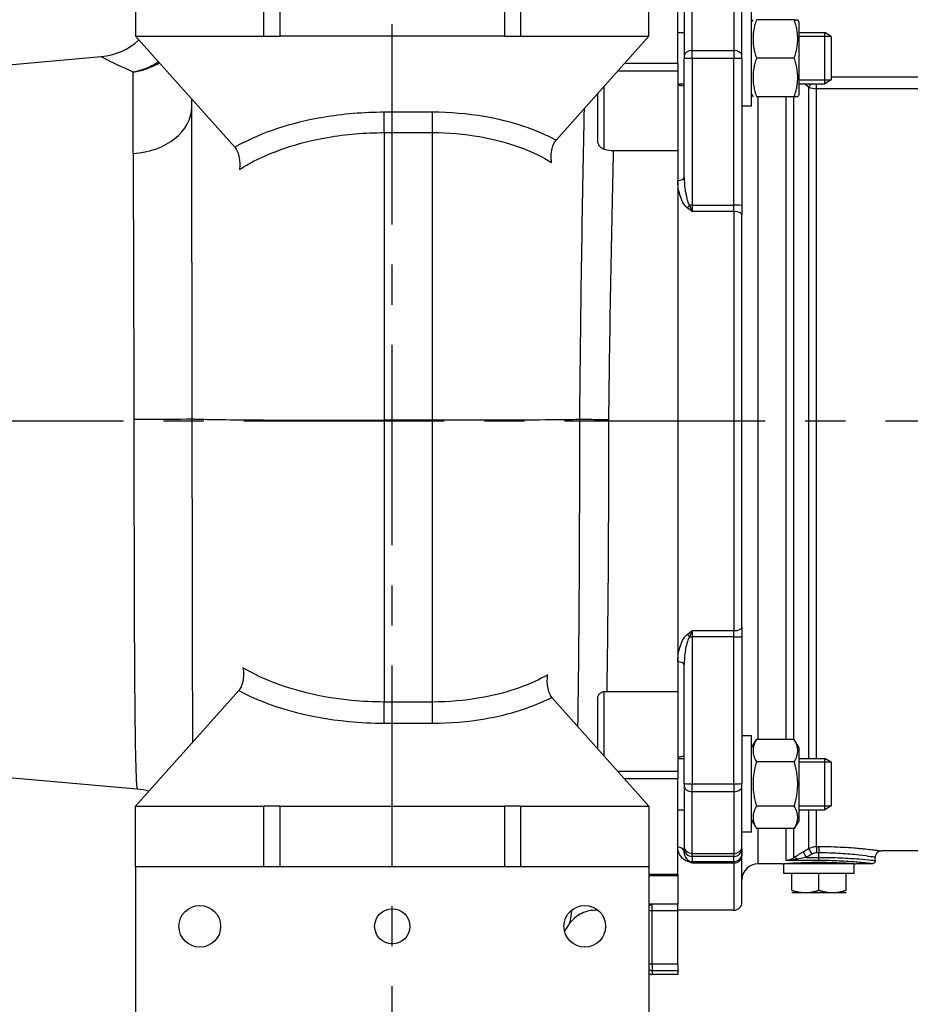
# Model space of a CAD drawing. Header units: millimetres. Extents: x 0 to 5940, y 0 to 4200.
# Tile 42 of 52: x 2429 to 2707, y 2378 to 2685. Entities that reach past the tile are written whole.
import ezdxf

# ---------------------------------------------------------------- set-up
doc = ezdxf.new("R2010")
doc.units = ezdxf.units.MM
doc.header["$LTSCALE"] = 50
doc.linetypes.add('MITTE', pattern=[2, 1.25, -0.25, 0.25, -0.25])
doc.layers.add('02-LINIE-035', color=2, linetype='CONTINUOUS')
doc.layers.add('05-ACHSE', color=1, linetype='MITTE')

msp = doc.modelspace()

# ---------------------------------------------------------------- linework, layer by layer
at = {"layer": '02-LINIE-035'}
for p, q in [((2505.15, 2679.82), (2505.15, 2759.82)), ((2510.15, 2679.82), (2510.15, 2759.82)), ((2580.15, 2759.82), (2580.15, 2679.82)), ((2585.15, 2759.82), (2585.15, 2679.82)), ((2465.15, 2707.82), (2465.15, 2679.82)), ((2625.15, 2679.82), (2625.15, 2707.82)), ((2634.15, 2671.26), (2634.15, 2701.18)), ((2636.15, 2692.68), (2636.15, 2673.72)), ((2638.65, 2675.35), (2638.65, 2694.58)), ((2651.65, 2694.58), (2651.65, 2675.35)), ((2654.15, 2673.72), (2654.15, 2692.68)), ((2657.15, 2657.96), (2657.15, 2687.96)), ((2657.15, 2684.21), (2657.59, 2684.96)), ((2670.45, 2684.96), (2658.66, 2684.96)), ((2670.45, 2684.96), (2671.52, 2684.96)), ((2671.95, 2684.21), (2671.52, 2684.96)), ((2671.95, 2661.71), (2671.95, 2684.21)), ((2465.15, 2679.82), (2505.15, 2679.82)), ((2496.07, 2645.2), (2465.15, 2679.82)), ((2505.15, 2679.82), (2510.15, 2679.82)), ((2580.15, 2679.82), (2510.15, 2679.82)), ((2580.15, 2679.82), (2585.15, 2679.82)), ((2585.15, 2679.82), (2625.15, 2679.82)), ((2596.18, 2647.37), (2625.15, 2679.82)), ((2634.15, 2680.96), (2636.15, 2680.96)), ((2671.95, 2680.96), (2679.95, 2680.96)), ((2681.92, 2679.75), (2671.95, 2679.75)), ((2679.95, 2664.96), (2679.95, 2680.96)), ((2681.95, 2679.73), (2679.95, 2680.96)), ((2681.95, 2679.73), (2681.95, 2666.19)), ((2636.15, 2673.72), (2636.15, 2672.8)), ((2638.65, 2675.35), (2651.65, 2675.35)), ((2638.65, 2672.89), (2638.65, 2675.35)), ((2651.65, 2675.35), (2651.65, 2672.89)), ((2654.15, 2672.8), (2654.15, 2673.72)), ((2412.72, 2669.8), (2454.4, 2673.45)), ((2634.15, 2671.26), (2617.51, 2671.26)), ((2634.15, 2671.26), (2634.15, 2669.02)), ((2636.15, 2635.83), (2636.15, 2672.8)), ((2651.65, 2672.89), (2638.65, 2672.89)), ((2638.65, 2672.89), (2638.65, 2627.13)), ((2651.65, 2627.13), (2651.65, 2672.89)), ((2654.15, 2672.8), (2654.15, 2627.04)), ((2670.45, 2672.96), (2658.66, 2672.96)), ((2464.4, 2643.22), (2464.4, 2668.64)), ((2615.51, 2669.02), (2634.15, 2669.02)), ((2634.15, 2669.02), (2634.15, 2644.08)), ((2634.15, 2664.96), (2636.15, 2664.96)), ((2671.95, 2666.16), (2681.92, 2666.16)), ((2671.95, 2664.96), (2679.95, 2664.96)), ((2677.42, 2663.45), (2677.42, 2664.96)), ((2681.95, 2666.19), (2679.95, 2664.96)), ((2681.95, 2667.14), (2749.15, 2667.14)), ((2609.15, 2661.9), (2609.15, 2647.24)), ((2611.15, 2644.52), (2611.15, 2664.14)), ((2657.15, 2661.71), (2657.59, 2660.96)), ((2671.95, 2661.71), (2671.52, 2660.96)), ((2674.92, 2663.97), (2674.92, 2454.68)), ((2749.15, 2663.45), (2677.42, 2663.45)), ((2677.42, 2454.68), (2677.42, 2663.45)), ((2482.65, 2657.73), (2482.65, 2660.22)), ((2670.45, 2660.96), (2658.66, 2660.96)), ((2659.15, 2460.54), (2659.15, 2660.96)), ((2667.81, 2660.96), (2667.81, 2460.54)), ((2670.31, 2460.54), (2670.31, 2660.96)), ((2671.52, 2660.96), (2670.45, 2660.96)), ((2557.65, 2656.1), (2542.65, 2656.1)), ((2542.65, 2649.76), (2542.65, 2656.1)), ((2557.65, 2649.76), (2557.65, 2656.1)), ((2657.15, 2657.96), (2654.15, 2657.96)), ((2542.65, 2649.76), (2542.65, 2560.06)), ((2542.65, 2649.76), (2557.65, 2649.76)), ((2557.65, 2560.06), (2557.65, 2649.76)), ((2634.15, 2644.08), (2614.15, 2644.08)), ((2634.15, 2644.08), (2634.15, 2475.57)), ((2634.15, 2644.08), (2634.15, 2634.85)), ((2634.15, 2634.85), (2634.15, 2484.8)), ((2638.65, 2627.13), (2651.65, 2627.13)), ((2638.65, 2627.13), (2638.65, 2625.16)), ((2651.65, 2625.16), (2638.65, 2625.16)), ((2651.65, 2625.16), (2651.65, 2627.13)), ((2651.65, 2625.16), (2651.65, 2494.49)), ((2654.15, 2627.04), (2654.15, 2624.09)), ((2654.15, 2495.56), (2654.15, 2624.09)), ((2542.65, 2560.06), (2542.65, 2472.25)), ((2557.65, 2560.06), (2542.65, 2560.06)), ((2557.65, 2472.25), (2557.65, 2560.06)), ((2603.48, 2560.3), (2603.48, 2560.3)), ((2654.15, 2495.56), (2654.15, 2492.61)), ((2638.65, 2494.49), (2651.65, 2494.49)), ((2638.65, 2494.49), (2638.65, 2492.52)), ((2651.65, 2492.52), (2638.65, 2492.52)), ((2638.65, 2492.52), (2638.65, 2446.76)), ((2651.65, 2492.52), (2651.65, 2494.49)), ((2651.65, 2446.76), (2651.65, 2492.52)), ((2654.15, 2492.61), (2654.15, 2446.84)), ((2634.15, 2484.8), (2634.15, 2475.57)), ((2636.15, 2446.84), (2636.15, 2483.81)), ((2497.29, 2475.81), (2465.15, 2439.82)), ((2611.15, 2455.5), (2611.15, 2475.53)), ((2612.1, 2475.57), (2634.15, 2475.57)), ((2634.15, 2475.57), (2634.15, 2450.62)), ((2557.65, 2472.25), (2542.65, 2472.25)), ((2542.65, 2465.65), (2542.65, 2472.25)), ((2557.65, 2465.65), (2557.65, 2472.25)), ((2594.93, 2473.67), (2625.15, 2439.82)), ((2609.15, 2473.31), (2609.15, 2457.74)), ((2542.65, 2465.65), (2557.65, 2465.65)), ((2657.15, 2461.68), (2654.15, 2461.68)), ((2657.15, 2431.68), (2657.15, 2461.68)), ((2657.15, 2457.93), (2658.66, 2460.54)), ((2670.45, 2460.54), (2658.66, 2460.54)), ((2671.95, 2457.93), (2670.45, 2460.54)), ((2671.95, 2435.43), (2671.95, 2457.93)), ((2634.15, 2454.68), (2636.15, 2454.68)), ((2670.45, 2453.61), (2658.66, 2453.61)), ((2671.95, 2454.68), (2679.95, 2454.68)), ((2681.92, 2453.48), (2671.95, 2453.48)), ((2679.95, 2438.68), (2679.95, 2454.68)), ((2681.95, 2453.46), (2679.95, 2454.68)), ((2681.95, 2453.46), (2681.95, 2439.91)), ((2412.72, 2449.84), (2465.64, 2445.21)), ((2634.15, 2450.62), (2615.51, 2450.62)), ((2634.15, 2450.62), (2634.15, 2448.38)), ((2617.51, 2448.38), (2634.15, 2448.38)), ((2634.15, 2418.47), (2634.15, 2448.38)), ((2636.15, 2446.84), (2636.15, 2445.92)), ((2638.65, 2446.76), (2651.65, 2446.76)), ((2638.65, 2444.29), (2638.65, 2446.76)), ((2651.65, 2446.76), (2651.65, 2444.29)), ((2654.15, 2445.92), (2654.15, 2446.84)), ((2636.15, 2445.92), (2636.15, 2426.96)), ((2651.65, 2444.29), (2638.65, 2444.29)), ((2638.65, 2425.07), (2638.65, 2444.29)), ((2651.65, 2444.29), (2651.65, 2425.07)), ((2654.15, 2426.96), (2654.15, 2445.92)), ((2465.15, 2420.82), (2465.15, 2439.82)), ((2465.15, 2439.82), (2505.15, 2439.82)), ((2505.15, 2420.82), (2505.15, 2439.82)), ((2510.15, 2439.82), (2505.15, 2439.82)), ((2510.15, 2439.82), (2580.15, 2439.82)), ((2510.15, 2420.82), (2510.15, 2439.82)), ((2585.15, 2439.82), (2580.15, 2439.82)), ((2580.15, 2439.82), (2580.15, 2420.82)), ((2585.15, 2439.82), (2585.15, 2420.82)), ((2585.15, 2439.82), (2625.15, 2439.82)), ((2625.15, 2439.82), (2625.15, 2420.82)), ((2634.15, 2438.68), (2636.15, 2438.68)), ((2670.45, 2439.76), (2658.66, 2439.76)), ((2671.95, 2439.89), (2681.92, 2439.89)), ((2671.95, 2438.68), (2679.95, 2438.68)), ((2674.92, 2438.68), (2674.92, 2426.54)), ((2677.42, 2427.21), (2677.42, 2438.68)), ((2681.95, 2439.91), (2679.95, 2438.68)), ((2657.15, 2435.43), (2658.66, 2432.83)), ((2671.95, 2435.43), (2670.45, 2432.83)), ((2657.15, 2431.68), (2654.15, 2431.68)), ((2670.45, 2432.83), (2658.66, 2432.83)), ((2659.15, 2421.82), (2659.15, 2432.83)), ((2667.81, 2432.83), (2667.81, 2422.83)), ((2670.31, 2423.77), (2670.31, 2432.83)), ((2636.15, 2426.96), (2636.15, 2426.6)), ((2636.15, 2425.31), (2636.15, 2426.6)), ((2638.65, 2425.07), (2651.65, 2425.07)), ((2638.65, 2424.1), (2638.65, 2425.07)), ((2651.65, 2425.07), (2651.65, 2424.1)), ((2654.15, 2426.6), (2654.15, 2426.96)), ((2654.15, 2426.6), (2654.15, 2425)), ((2654.15, 2425), (2654.15, 2424.29)), ((2673.2, 2425.53), (2674.2, 2423.82)), ((2674.92, 2426.54), (2675.92, 2424.82)), ((2677.42, 2427.21), (2678.15, 2427.21)), ((2677.42, 2427.21), (2677.42, 2425.23)), ((2678.15, 2425.23), (2677.42, 2425.23)), ((2678.15, 2427.21), (2678.15, 2425.23)), ((2678.15, 2423.82), (2678.15, 2425.23)), ((2750.67, 2425.82), (2697.65, 2425.82)), ((2651.65, 2424.1), (2638.65, 2424.1)), ((2638.65, 2424.1), (2638.65, 2422.51)), ((2638.65, 2422.51), (2651.65, 2422.51)), ((2638.65, 2422.51), (2638.65, 2422.03)), ((2651.65, 2422.03), (2638.65, 2422.03)), ((2651.65, 2422.51), (2651.65, 2424.1)), ((2651.65, 2422.03), (2651.65, 2422.51)), ((2651.65, 2422.03), (2651.65, 2407.32)), ((2654.15, 2409.82), (2654.15, 2424.29)), ((2678.15, 2422.83), (2667.81, 2422.83)), ((2669.96, 2422.06), (2669.82, 2421.82)), ((2672, 2424.82), (2672, 2424.82)), ((2674.2, 2423.82), (2678.15, 2423.82)), ((2678.15, 2422.83), (2678.15, 2423.82)), ((2686.05, 2422.6), (2686.05, 2422.6)), ((2686.35, 2422.06), (2686.49, 2421.82)), ((2686.49, 2424.91), (2686.49, 2424.91)), ((2695.65, 2422.82), (2695.65, 2423.82)), ((2625.15, 2420.82), (2465.15, 2420.82)), ((2465.15, 2420.82), (2465.15, 2340.82)), ((2625.15, 2420.82), (2625.15, 2340.82)), ((2666.65, 2421.82), (2659.15, 2421.82)), ((2689.15, 2421.82), (2667.15, 2421.82)), ((2667.15, 2418.82), (2667.15, 2421.82)), ((2689.15, 2418.82), (2667.15, 2418.82)), ((2669.65, 2413.58), (2669.65, 2418.82)), ((2678.15, 2413.58), (2678.15, 2418.82)), ((2686.65, 2413.58), (2686.65, 2418.82)), ((2689.15, 2418.82), (2689.15, 2421.82)), ((2694.65, 2421.82), (2689.65, 2421.82)), ((2634.15, 2418.47), (2625.15, 2418.47)), ((2634.15, 2418.04), (2625.15, 2418.04)), ((2634.15, 2418.47), (2634.15, 2418.04)), ((2634.15, 2418.04), (2634.15, 2409.25)), ((2634.15, 2418.04), (2634.15, 2409.25)), ((2669.65, 2412.82), (2673.9, 2412.82)), ((2673.9, 2412.82), (2682.4, 2412.82)), ((2682.4, 2412.82), (2686.65, 2412.82)), ((2609.31, 2407.32), (2608.44, 2407.32)), ((2625.15, 2407.28), (2626.15, 2407.28)), ((2626.15, 2407.28), (2626.15, 2409.25)), ((2634.15, 2409.25), (2626.15, 2409.25)), ((2626.15, 2390.56), (2626.15, 2407.28)), ((2626.15, 2407.28), (2634.15, 2407.28)), ((2634.15, 2407.28), (2634.15, 2409.25)), ((2651.65, 2407.32), (2634.15, 2407.32)), ((2634.15, 2390.56), (2634.15, 2407.28)), ((2626.15, 2390.56), (2625.15, 2390.56)), ((2626.15, 2390.56), (2626.15, 2388.57)), ((2634.15, 2390.56), (2626.15, 2390.56)), ((2626.15, 2388.57), (2626.15, 2387.32)), ((2626.15, 2388.57), (2634.15, 2388.57)), ((2634.15, 2390.56), (2634.15, 2388.57)), ((2634.15, 2388.57), (2634.15, 2387.32)), ((2634.15, 2387.32), (2626.15, 2387.32))]:
    msp.add_line(p, q, dxfattribs=at)
for centre, radius in [((2485.15, 2402.32), 6.5), ((2545.15, 2402.32), 5.5), ((2605.15, 2402.32), 6.5)]:
    msp.add_circle(centre, radius, dxfattribs=at)
for centre, radius, start, end in [((2452.65, 2693.37), 20, 275, 312.6165), ((2659.15, 2416.82), 5, 90, 180), ((2651.65, 2409.82), 2.5, 270, 0), ((2557.65, 2429.08), 50, 325.4782, 328.2732), ((2626.15, 2389.32), 2, 240, 270)]:
    msp.add_arc(centre, radius, start, end, dxfattribs=at)
for centre, major_axis, ratio, start_param, end_param in [((2638.65, 2673.72), (-2.5, 0), 0.650865, 4.712389, 6.283185), ((2651.65, 2673.72), (2.5, 0), 0.650865, 0, 1.570796), ((2638.65, 2672.8), (-2.5, 0), 0.034899, 4.712389, 6.283185), ((2651.65, 2672.8), (2.5, 0), 0.034899, 0, 1.570796), ((2677.42, 2667.32), (3.05, 3.96), 0.021275, 3.722971, 4.092045), ((2677.42, 2667.32), (-5, 0), 0.773341, 1.047198, 1.570796), ((2462.65, 2657.73), (20, 0), 0.728357, 4.799655, 6.283185), ((2634.15, 2635.83), (2, 0), 0.491963, 4.712389, 6.283185), ((2637.11, 2627.19), (-1.26, -1.55), 0.292558, 1.225914, 1.763561), ((2638.65, 2627.04), (2.5, 0), 0.034899, 1.570796, 1.921566), ((2651.65, 2627.04), (2.5, 0), 0.034899, 0, 1.570796), ((2651.65, 2624.09), (2.5, 0), 0.428436, 0, 1.570796), ((2462.88, 2560.52), (20, 0), 0.005172, 4.799657, 6.208647), ((2651.65, 2495.56), (2.5, 0), 0.428436, 4.712389, 6.283185), ((2637.11, 2492.46), (-1.26, 1.55), 0.292558, 4.519624, 5.057272), ((2638.65, 2492.61), (2.5, 0), 0.034899, 4.361619, 4.712389), ((2651.65, 2492.61), (2.5, 0), 0.034899, 4.712389, 6.283185), ((2634.15, 2483.81), (2, 0), 0.491963, 0, 1.570796), ((2638.65, 2446.84), (-2.5, 0), 0.034899, 0, 1.570796), ((2651.65, 2446.84), (2.5, 0), 0.034899, 4.712389, 6.283185), ((2638.65, 2445.92), (-2.5, 0), 0.650865, 0, 1.570796), ((2651.65, 2445.92), (2.5, 0), 0.650865, 4.712389, 6.283185), ((2634.15, 2425.31), (2, 0), 0.870616, 0, 1.570796), ((2638.65, 2426.96), (-2.5, 0), 0.759194, 0, 1.570796), ((2638.65, 2426.6), (-2.5, 0), 0.999391, 0, 1.570796), ((2651.65, 2426.96), (2.5, 0), 0.759194, 4.712389, 6.283185), ((2651.65, 2426.6), (2.5, 0), 0.999391, 4.712389, 6.283185), ((2651.65, 2425), (2.5, 0), 0.999391, 4.712389, 6.283185), ((2677.43, 2422.17), (0.1, -3.05), 0.985517, 3.107784, 3.629173), ((2637.11, 2420.78), (0.73, 1.86), 0.603842, 0.041128, 0.578776), ((2638.65, 2425), (2.5, 0), 0.999391, 4.361619, 4.712389), ((2651.65, 2424.29), (2.5, 0), 0.903572, 4.712389, 6.283185), ((2671.31, 2422.05), (-1.09, 1.68), 0.36791, 5.229082, 6.156093), ((2626.15, 2390.56), (-2, 0), 0.992746, 1.047198, 1.570796)]:
    msp.add_ellipse(centre, major_axis=major_axis, ratio=ratio, start_param=start_param, end_param=end_param, dxfattribs=at)
for points, weights in [([(2658.66, 2684.96), (2656.66, 2678.96), (2658.66, 2672.96)], [1, 1.15470053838, 1]), ([(2670.45, 2672.96), (2672.45, 2678.96), (2670.45, 2684.96)], [1, 1.15470053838, 1]), ([(2658.66, 2672.96), (2656.66, 2666.96), (2658.66, 2660.96)], [1, 1.15470053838, 1]), ([(2670.45, 2660.96), (2672.45, 2666.96), (2670.45, 2672.96)], [1, 1.15470053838, 1]), ([(2658.66, 2460.54), (2656.66, 2457.08), (2658.66, 2453.61)], [1, 1.15470053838, 1]), ([(2670.45, 2453.61), (2672.45, 2457.08), (2670.45, 2460.54)], [1, 1.15470053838, 1]), ([(2658.66, 2453.61), (2656.66, 2446.68), (2658.66, 2439.76)], [1, 1.15470053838, 1]), ([(2670.45, 2439.76), (2672.45, 2446.68), (2670.45, 2453.61)], [1, 1.15470053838, 1]), ([(2658.66, 2439.76), (2656.66, 2436.29), (2658.66, 2432.83)], [1, 1.15470053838, 1]), ([(2670.45, 2432.83), (2672.45, 2436.29), (2670.45, 2439.76)], [1, 1.15470053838, 1]), ([(2669.65, 2413.58), (2671.93, 2412.82), (2673.9, 2412.82)], [1.59019535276, 1.71319739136, 1.71319739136]), ([(2673.9, 2412.82), (2675.88, 2412.82), (2678.15, 2413.58)], [1.71319739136, 1.71319739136, 1.59019535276]), ([(2678.15, 2413.58), (2680.43, 2412.82), (2682.4, 2412.82)], [1.59019535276, 1.71319739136, 1.71319739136]), ([(2682.4, 2412.82), (2684.38, 2412.82), (2686.65, 2413.58)], [1.71319739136, 1.71319739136, 1.59019535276])]:
    msp.add_rational_spline(points, weights, degree=2, dxfattribs=at)
for points, knots in [([(2454.4, 2673.45), (2454.4, 2673.45), (2454.82, 2673.23), (2456.87, 2672.22), (2458.91, 2671.21), (2462.52, 2669.51), (2463.43, 2669.08), (2464.4, 2668.64)], [-28.432814, -28.432814, -28.432814, -28.432814, -26.897273, -26.897273, -24.704193, -24.704193, -24.042179, -24.042179, -24.042179, -24.042179]), ([(2472.32, 2671.8), (2472.21, 2671.73), (2472.1, 2671.66), (2470.78, 2670.82), (2469.51, 2670.19), (2466.96, 2669.22), (2465.68, 2668.86), (2464.4, 2668.64)], [1.3717271, 1.3717271, 1.3717271, 1.3717271, 1.4018652, 1.4018652, 1.7269343, 1.7269343, 2.0325355, 2.0325355, 2.0325355, 2.0325355]), ([(2464.4, 2668.64), (2465.72, 2668.82), (2467.03, 2669.12), (2469.66, 2670), (2470.97, 2670.58), (2472.34, 2671.36), (2472.46, 2671.43), (2472.58, 2671.51)], [-2.0325355, -2.0325355, -2.0325355, -2.0325355, -1.7269343, -1.7269343, -1.4018652, -1.4018652, -1.370443, -1.370443, -1.370443, -1.370443]), ([(2636.15, 2664.24), (2636.15, 2664.21), (2636.11, 2664.2), (2635.9, 2664.22), (2635.68, 2664.27), (2635.25, 2664.37), (2635.05, 2664.41), (2634.69, 2664.47), (2634.53, 2664.49), (2634.29, 2664.5), (2634.22, 2664.5), (2634.15, 2664.5)], [0.3313934, 0.3313934, 0.3313934, 0.3313934, 0.4195606, 0.4195606, 0.5565138, 0.5565138, 0.649727, 0.649727, 0.7107946, 0.7107946, 0.7354672, 0.7354672, 0.7354672, 0.7354672]), ([(2482.82, 2560.51), (2482.81, 2568.37), (2482.79, 2576.23), (2482.75, 2598.57), (2482.71, 2612.77), (2482.67, 2637.54), (2482.65, 2648.34), (2482.65, 2657.73)], [15.386651, 15.386651, 15.386651, 15.386651, 17.768744, 17.768744, 22.254022, 22.254022, 26.289948, 26.289948, 26.289948, 26.289948]), ([(2542.65, 2656.1), (2536.22, 2656.1), (2529.69, 2655.55), (2513.61, 2652.81), (2504.46, 2649.77), (2496.78, 2645.6), (2496.43, 2645.4), (2496.07, 2645.2)], [0, 0, 0, 0, 1.930273, 1.930273, 5.018711, 5.018711, 5.171838, 5.171838, 5.171838, 5.171838]), ([(2596.18, 2647.37), (2596.17, 2647.38), (2596.16, 2647.38), (2589.96, 2650.75), (2582.22, 2653.32), (2568.62, 2655.64), (2563.1, 2656.1), (2557.65, 2656.1)], [-38.9359, -38.9359, -38.9359, -38.9359, -38.932018, -38.932018, -36.31954, -36.31954, -34.686741, -34.686741, -34.686741, -34.686741]), ([(2604.92, 2657.17), (2604.89, 2655.39), (2604.85, 2653.57), (2604.27, 2625.08), (2603.77, 2592.65), (2603.48, 2560.3)], [32.101432, 32.101432, 32.101432, 32.101432, 32.78274, 32.78274, 42.655841, 42.655841, 42.655841, 42.655841]), ([(2497.48, 2638.23), (2498.49, 2638.88), (2499.55, 2639.51), (2507.4, 2643.85), (2515.85, 2646.69), (2530.69, 2649.25), (2536.72, 2649.76), (2542.65, 2649.76)], [-5.519736, -5.519736, -5.519736, -5.519736, -5.018711, -5.018711, -1.930273, -1.930273, 0, 0, 0, 0]), ([(2557.65, 2649.76), (2562.6, 2649.76), (2567.62, 2649.34), (2579.99, 2647.19), (2587.03, 2644.82), (2593.39, 2641.29), (2594.11, 2640.87), (2594.8, 2640.44)], [34.686741, 34.686741, 34.686741, 34.686741, 36.31954, 36.31954, 38.932018, 38.932018, 39.274383, 39.274383, 39.274383, 39.274383]), ([(2594.8, 2640.44), (2594.69, 2641.11), (2594.66, 2641.83), (2594.71, 2643.33), (2594.81, 2644.11), (2595.12, 2645.35), (2595.29, 2645.85), (2595.69, 2646.72), (2595.92, 2647.08), (2596.18, 2647.37)], [0, 0, 0, 0, 0.2129087, 0.2129087, 0.4500201, 0.4500201, 0.6285384, 0.6285384, 0.8025813, 0.8025813, 0.8025813, 0.8025813]), ([(2611.15, 2644.52), (2610.9, 2644.6), (2610.65, 2644.73), (2610.16, 2645.1), (2609.93, 2645.35), (2609.57, 2645.86), (2609.44, 2646.11), (2609.27, 2646.54), (2609.22, 2646.72), (2609.17, 2646.99), (2609.16, 2647.09), (2609.15, 2647.2), (2609.15, 2647.22), (2609.15, 2647.24), (2609.15, 2647.24), (2609.15, 2647.24)], [-0.3771091, -0.3771091, -0.3771091, -0.3771091, -0.294983, -0.294983, -0.1932434, -0.1932434, -0.1064439, -0.1064439, -0.0458445, -0.0458445, -0.0117226, -0.0117226, -0.0057474, -0.0057474, -0.0052859, -0.0052859, -0.0052859, -0.0052859]), ([(2464.4, 2643.22), (2464.4, 2635.37), (2464.42, 2626.26), (2464.48, 2605.21), (2464.52, 2593.08), (2464.58, 2573.91), (2464.6, 2567.17), (2464.62, 2560.42)], [-26.289948, -26.289948, -26.289948, -26.289948, -22.254022, -22.254022, -17.768744, -17.768744, -15.391489, -15.391489, -15.391489, -15.391489]), ([(2496.07, 2645.2), (2496.39, 2644.84), (2496.67, 2644.36), (2497.15, 2643.18), (2497.35, 2642.46), (2497.55, 2641.13), (2497.6, 2640.54), (2497.61, 2639.36), (2497.57, 2638.78), (2497.48, 2638.23)], [0, 0, 0, 0, 0.2165372, 0.2165372, 0.4559696, 0.4559696, 0.6339756, 0.6339756, 0.8077415, 0.8077415, 0.8077415, 0.8077415]), ([(2614.15, 2644.08), (2613.17, 2644.08), (2612.21, 2644.21), (2611.24, 2644.5), (2611.2, 2644.51), (2611.15, 2644.52)], [-0.5920656, -0.5920656, -0.5920656, -0.5920656, -0.2983984, -0.2983984, -0.2852837, -0.2852837, -0.2852837, -0.2852837]), ([(2637.11, 2626.31), (2636.45, 2626.84), (2636.02, 2627.51), (2635.65, 2628.21), (2635.28, 2628.9), (2635.01, 2629.63), (2634.79, 2630.36), (2634.36, 2631.83), (2634.15, 2633.35), (2634.15, 2634.85)], [0, 0, 0, 0, 0.25, 0.25, 0.25, 0.5, 0.5, 0.5, 1, 1, 1, 1]), ([(2636.15, 2635.83), (2636.15, 2634.35), (2636.26, 2632.86), (2636.49, 2631.39), (2636.49, 2631.35), (2636.5, 2631.3), (2636.51, 2631.26), (2636.62, 2630.57), (2636.76, 2629.88), (2636.94, 2629.2), (2636.96, 2629.15), (2636.97, 2629.11), (2636.98, 2629.06), (2637.17, 2628.38), (2637.39, 2627.71), (2637.8, 2627.12)], [0, 0, 0, 0, 0.5, 0.5, 0.5, 0.515316, 0.515316, 0.515316, 0.75, 0.75, 0.75, 0.766696, 0.766696, 0.766696, 1, 1, 1, 1]), ([(2638.65, 2625.16), (2638.65, 2625.16), (2638.65, 2625.16), (2638.64, 2625.17), (2638.12, 2625.54), (2637.6, 2625.92), (2637.11, 2626.31)], [0, 0, 0, 0, 0.00668, 0.00668, 0.00668, 1, 1, 1, 1]), ([(2637.8, 2627.12), (2638.08, 2626.45), (2638.37, 2625.79), (2638.65, 2625.17), (2638.65, 2625.17), (2638.65, 2625.16), (2638.65, 2625.16)], [0, 0, 0, 0, 0.99355, 0.99355, 0.99355, 1, 1, 1, 1]), ([(2464.62, 2560.42), (2464.62, 2553.02), (2464.62, 2545.62), (2464.64, 2527.27), (2464.65, 2516.51), (2464.71, 2499.97), (2464.73, 2493.75), (2464.79, 2482.24), (2464.83, 2476.94), (2464.92, 2467.43), (2464.97, 2463.22), (2465.1, 2455.36), (2465.18, 2451.97), (2465.38, 2446.69), (2465.5, 2445.23), (2465.64, 2445.21)], [-35.127015, -35.127015, -35.127015, -35.127015, -32.522463, -32.522463, -28.549216, -28.549216, -25.942773, -25.942773, -23.344113, -23.344113, -20.745454, -20.745454, -17.641119, -17.641119, -13.934962, -13.934962, -13.934962, -13.934962]), ([(2483.01, 2459.82), (2482.98, 2464.93), (2482.95, 2470.61), (2482.9, 2483.36), (2482.89, 2490.52), (2482.85, 2509.6), (2482.83, 2522.07), (2482.82, 2543.34), (2482.82, 2551.93), (2482.82, 2560.51)], [23.525577, 23.525577, 23.525577, 23.525577, 25.942773, 25.942773, 28.549216, 28.549216, 32.522463, 32.522463, 35.127015, 35.127015, 35.127015, 35.127015]), ([(2482.82, 2560.51), (2483.31, 2560.46), (2484.87, 2560.4), (2490.51, 2560.3), (2494.95, 2560.24), (2506.07, 2560.15), (2512.65, 2560.12), (2527.1, 2560.07), (2534.84, 2560.06), (2542.65, 2560.06)], [-9.006563, -9.006563, -9.006563, -9.006563, -7.03146, -7.03146, -4.68751, -4.68751, -2.343721, -2.343721, 0, 0, 0, 0]), ([(2603.48, 2560.3), (2600.93, 2560.25), (2597.3, 2560.21), (2588.14, 2560.14), (2582.66, 2560.11), (2570.61, 2560.07), (2564.17, 2560.06), (2557.65, 2560.06)], [-5.813817, -5.813817, -5.813817, -5.813817, -3.906261, -3.906261, -1.953101, -1.953101, 0, 0, 0, 0]), ([(2603.48, 2560.3), (2603.51, 2527.34), (2603.33, 2494.09), (2602.94, 2466.51), (2602.93, 2465.62), (2602.92, 2464.73)], [-42.228811, -42.228811, -42.228811, -42.228811, -32.10666, -32.10666, -31.763565, -31.763565, -31.763565, -31.763565]), ([(2612.64, 2560.24), (2612.63, 2560.24), (2612.63, 2560.24), (2611.36, 2560.25), (2610.1, 2560.25), (2607.72, 2560.27), (2606.62, 2560.28), (2604.75, 2560.29), (2604, 2560.3), (2603.48, 2560.3)], [-1.162669, -1.162669, -1.162669, -1.162669, -1.160882, -1.160882, -0.78129, -0.78129, -0.390641, -0.390641, 0, 0, 0, 0]), ([(2634.15, 2484.8), (2634.15, 2486.3), (2634.36, 2487.79), (2634.78, 2489.26), (2635, 2489.99), (2635.27, 2490.72), (2635.64, 2491.42), (2636.01, 2492.12), (2636.46, 2492.81), (2637.11, 2493.33)], [0, 0, 0, 0, 0.5, 0.5, 0.5, 0.75, 0.75, 0.75, 1, 1, 1, 1]), ([(2637.8, 2492.52), (2637.39, 2491.93), (2637.17, 2491.25), (2636.98, 2490.57), (2636.97, 2490.53), (2636.95, 2490.48), (2636.94, 2490.44), (2636.75, 2489.75), (2636.61, 2489.05), (2636.5, 2488.36), (2636.5, 2488.32), (2636.49, 2488.28), (2636.48, 2488.24), (2636.26, 2486.77), (2636.15, 2485.3), (2636.15, 2483.81)], [0, 0, 0, 0, 0.234382, 0.234382, 0.234382, 0.25, 0.25, 0.25, 0.486601, 0.486601, 0.486601, 0.5, 0.5, 0.5, 1, 1, 1, 1]), ([(2637.11, 2493.33), (2637.6, 2493.73), (2638.12, 2494.1), (2638.64, 2494.48), (2638.65, 2494.48), (2638.65, 2494.48), (2638.65, 2494.49)], [0, 0, 0, 0, 0.99332, 0.99332, 0.99332, 1, 1, 1, 1]), ([(2638.65, 2494.49), (2638.65, 2494.48), (2638.65, 2494.48), (2638.65, 2494.47), (2638.37, 2493.85), (2638.08, 2493.19), (2637.8, 2492.52)], [0, 0, 0, 0, 0.00645, 0.00645, 0.00645, 1, 1, 1, 1]), ([(2498.61, 2482.93), (2498.73, 2482.27), (2498.79, 2481.57), (2498.77, 2480.09), (2498.68, 2479.32), (2498.4, 2478.01), (2498.23, 2477.47), (2497.81, 2476.52), (2497.56, 2476.12), (2497.29, 2475.81)], [0, 0, 0, 0, 0.2100419, 0.2100419, 0.4434715, 0.4434715, 0.6347591, 0.6347591, 0.8215198, 0.8215198, 0.8215198, 0.8215198]), ([(2542.65, 2472.25), (2539.25, 2472.25), (2535.81, 2472.41), (2519.51, 2473.98), (2507.46, 2477.62), (2498.61, 2482.93)], [0, 0, 0, 0, 1.107273, 1.107273, 5.328503, 5.328503, 5.328503, 5.328503]), ([(2593.64, 2480.75), (2593.39, 2480.6), (2593.14, 2480.46), (2587.23, 2477.2), (2580.15, 2474.82), (2567.69, 2472.68), (2562.64, 2472.25), (2557.65, 2472.25)], [-4.394808, -4.394808, -4.394808, -4.394808, -4.275782, -4.275782, -1.644532, -1.644532, 0, 0, 0, 0]), ([(2594.93, 2473.67), (2594.63, 2474.01), (2594.36, 2474.47), (2593.9, 2475.6), (2593.72, 2476.28), (2593.51, 2477.62), (2593.46, 2478.27), (2593.48, 2479.53), (2593.53, 2480.16), (2593.64, 2480.75)], [0, 0, 0, 0, 0.2078428, 0.2078428, 0.4357889, 0.4357889, 0.6277571, 0.6277571, 0.8160919, 0.8160919, 0.8160919, 0.8160919]), ([(2497.29, 2475.81), (2506.6, 2470.81), (2518.69, 2467.41), (2535.24, 2465.83), (2538.96, 2465.65), (2542.65, 2465.65)], [-4.992612, -4.992612, -4.992612, -4.992612, -1.107273, -1.107273, 0, 0, 0, 0]), ([(2609.15, 2473.31), (2609.15, 2473.31), (2609.15, 2473.31), (2609.15, 2473.32), (2609.15, 2473.32), (2609.15, 2473.33), (2609.15, 2473.33), (2609.15, 2473.34), (2609.15, 2473.34), (2609.16, 2473.35), (2609.16, 2473.35), (2609.16, 2473.36), (2609.16, 2473.37), (2609.16, 2473.47), (2609.17, 2473.55), (2609.24, 2473.93), (2609.36, 2474.22), (2609.7, 2474.73), (2609.91, 2474.96), (2610.35, 2475.28), (2610.57, 2475.39), (2610.92, 2475.49), (2611.04, 2475.51), (2611.15, 2475.53)], [-0.4445376, -0.4445376, -0.4445376, -0.4445376, -0.4438838, -0.4438838, -0.4424058, -0.4424058, -0.4412714, -0.4412714, -0.4401894, -0.4401894, -0.4386666, -0.4386666, -0.435519, -0.435519, -0.404673, -0.404673, -0.3024321, -0.3024321, -0.208201, -0.208201, -0.1341951, -0.1341951, -0.0989166, -0.0989166, -0.0989166, -0.0989166]), ([(2557.65, 2465.65), (2563.14, 2465.65), (2568.7, 2466.12), (2581.74, 2468.35), (2588.98, 2470.65), (2594.93, 2473.67)], [0, 0, 0, 0, 1.644532, 1.644532, 4.071731, 4.071731, 4.071731, 4.071731]), ([(2634.15, 2455.14), (2634.23, 2455.14), (2634.3, 2455.15), (2634.52, 2455.16), (2634.66, 2455.17), (2634.98, 2455.22), (2635.15, 2455.25), (2635.52, 2455.33), (2635.72, 2455.38), (2636.04, 2455.44), (2636.14, 2455.44), (2636.15, 2455.41), (2636.15, 2455.41), (2636.15, 2455.4)], [0.7354672, 0.7354672, 0.7354672, 0.7354672, 0.7615757, 0.7615757, 0.8141673, 0.8141673, 0.8899261, 0.8899261, 1.0068289, 1.0068289, 1.136523, 1.136523, 1.142617, 1.142617, 1.142617, 1.142617]), ([(2637.11, 2422.58), (2636.45, 2422.84), (2636.02, 2423.16), (2635.65, 2423.51), (2635.28, 2423.86), (2635.01, 2424.23), (2634.79, 2424.62), (2634.36, 2425.38), (2634.15, 2426.2), (2634.15, 2427.05)], [0, 0, 0, 0, 0.25, 0.25, 0.25, 0.5, 0.5, 0.5, 1, 1, 1, 1]), ([(2636.15, 2425.31), (2636.15, 2424.83), (2636.26, 2424.36), (2636.49, 2423.91), (2636.49, 2423.9), (2636.5, 2423.88), (2636.51, 2423.87), (2636.62, 2423.66), (2636.76, 2423.46), (2636.94, 2423.26), (2636.96, 2423.24), (2636.97, 2423.23), (2636.98, 2423.22), (2637.17, 2423.02), (2637.39, 2422.83), (2637.8, 2422.66)], [0, 0, 0, 0, 0.5, 0.5, 0.5, 0.515316, 0.515316, 0.515316, 0.75, 0.75, 0.75, 0.766696, 0.766696, 0.766696, 1, 1, 1, 1]), ([(2678.15, 2427.21), (2680.74, 2427.21), (2683.26, 2427.13), (2685.63, 2427), (2686.81, 2426.94), (2687.95, 2426.86), (2689, 2426.78), (2689.62, 2426.73), (2690.21, 2426.68), (2690.77, 2426.63), (2691.16, 2426.59), (2691.54, 2426.55), (2691.9, 2426.52), (2691.92, 2426.52), (2691.93, 2426.51), (2691.95, 2426.51), (2693.75, 2426.33), (2695.18, 2426.15), (2696.15, 2426.03), (2696.16, 2426.03), (2696.17, 2426.02), (2696.17, 2426.02), (2696.66, 2425.96), (2697.03, 2425.91), (2697.28, 2425.87), (2697.53, 2425.84), (2697.65, 2425.82), (2697.65, 2425.82)], [0, 0, 0, 0, 0.1262103, 0.1262103, 0.1262103, 0.1888165, 0.1888165, 0.1888165, 0.2250688, 0.2250688, 0.2250688, 0.25, 0.25, 0.25, 0.2511694, 0.2511694, 0.2511694, 0.375, 0.375, 0.375, 0.3758247, 0.3758247, 0.3758247, 0.4379368, 0.4379368, 0.4379368, 0.4997629, 0.4997629, 0.4997629, 0.4997629]), ([(2695.65, 2423.82), (2695.65, 2423.82), (2695.54, 2423.84), (2695.32, 2423.88), (2695.1, 2423.91), (2694.76, 2423.96), (2694.33, 2424.03), (2693.45, 2424.16), (2692.17, 2424.34), (2690.54, 2424.52), (2689.72, 2424.61), (2688.84, 2424.71), (2687.89, 2424.79), (2686.95, 2424.88), (2685.92, 2424.95), (2684.87, 2425.02), (2682.74, 2425.15), (2680.47, 2425.23), (2678.15, 2425.23)], [0.500239, 0.500239, 0.500239, 0.500239, 0.5624851, 0.5624851, 0.5624851, 0.6249773, 0.6249773, 0.6249773, 0.75, 0.75, 0.75, 0.8124297, 0.8124297, 0.8124297, 0.8747915, 0.8747915, 0.8747915, 1, 1, 1, 1]), ([(2697.65, 2425.82), (2697.44, 2425.82), (2697.22, 2425.79), (2696.81, 2425.65), (2696.61, 2425.54), (2696.27, 2425.28), (2696.12, 2425.12), (2695.87, 2424.76), (2695.78, 2424.56), (2695.68, 2424.18), (2695.65, 2424), (2695.65, 2423.82)], [0, 0, 0, 0, 0.0647539, 0.0647539, 0.1297738, 0.1297738, 0.1947842, 0.1947842, 0.2597949, 0.2597949, 0.3128471, 0.3128471, 0.3128471, 0.3128471]), ([(2638.65, 2422.03), (2638.65, 2422.03), (2638.65, 2422.03), (2638.64, 2422.03), (2638.12, 2422.21), (2637.6, 2422.39), (2637.11, 2422.58)], [0, 0, 0, 0, 0.00668, 0.00668, 0.00668, 1, 1, 1, 1]), ([(2637.8, 2422.66), (2638.08, 2422.53), (2638.37, 2422.33), (2638.65, 2422.03), (2638.65, 2422.03), (2638.65, 2422.03), (2638.65, 2422.03)], [0, 0, 0, 0, 0.99355, 0.99355, 0.99355, 1, 1, 1, 1]), ([(2666.65, 2421.82), (2666.65, 2421.82), (2666.94, 2421.85), (2668.12, 2421.94), (2669, 2422), (2671.04, 2422.12), (2672.34, 2422.19), (2675.17, 2422.28), (2676.71, 2422.3), (2678.15, 2422.3)], [1.733622, 1.733622, 1.733622, 1.733622, 2.167027, 2.167027, 2.600432, 2.600432, 3.033837, 3.033837, 3.467243, 3.467243, 3.467243, 3.467243]), ([(2671.31, 2423.23), (2670.6, 2423.08), (2669.87, 2422.97), (2669.15, 2422.91), (2668.71, 2422.87), (2668.27, 2422.84), (2667.83, 2422.83), (2667.83, 2422.83), (2667.82, 2422.83), (2667.81, 2422.83)], [0, 0, 0, 0, 0.619491, 0.619491, 0.619491, 0.995284, 0.995284, 0.995284, 1, 1, 1, 1]), ([(2674.2, 2423.82), (2673.95, 2423.77), (2673.7, 2423.72), (2673.45, 2423.67), (2672.74, 2423.53), (2672.02, 2423.38), (2671.31, 2423.23)], [0, 0, 0, 0, 0.25852, 0.25852, 0.25852, 1, 1, 1, 1]), ([(2678.15, 2423.82), (2680.47, 2423.82), (2682.74, 2423.77), (2684.86, 2423.67), (2685.92, 2423.63), (2686.92, 2423.57), (2687.87, 2423.51), (2688.82, 2423.45), (2689.72, 2423.38), (2690.53, 2423.32), (2692.14, 2423.19), (2693.45, 2423.06), (2694.32, 2422.97), (2695.19, 2422.88), (2695.65, 2422.82), (2695.65, 2422.82), (2695.65, 2422.82), (2695.65, 2422.82), (2695.65, 2422.82)], [0, 0, 0, 0, 0.125, 0.125, 0.125, 0.1875052, 0.1875052, 0.1875052, 0.2499997, 0.2499997, 0.2499997, 0.3749938, 0.3749938, 0.3749938, 0.4999996, 0.4999996, 0.4999996, 0.5002256, 0.5002256, 0.5002256, 0.5002256]), ([(2694.65, 2421.82), (2694.65, 2421.82), (2694.65, 2421.82), (2694.65, 2421.82), (2694.65, 2421.82), (2694.22, 2421.88), (2693.4, 2421.97), (2692.89, 2422.03), (2692.24, 2422.1), (2691.46, 2422.17), (2690.97, 2422.22), (2690.43, 2422.27), (2689.84, 2422.32), (2689.84, 2422.32), (2689.83, 2422.32), (2689.82, 2422.32), (2689.06, 2422.39), (2688.21, 2422.46), (2687.32, 2422.52), (2686.43, 2422.58), (2685.49, 2422.63), (2684.49, 2422.68), (2684.49, 2422.68), (2684.48, 2422.68), (2684.48, 2422.68), (2682.48, 2422.77), (2680.34, 2422.83), (2678.15, 2422.83)], [0.4997756, 0.4997756, 0.4997756, 0.4997756, 0.5, 0.5, 0.5, 0.6252677, 0.6252677, 0.6252677, 0.7016846, 0.7016846, 0.7016846, 0.75, 0.75, 0.75, 0.750572, 0.750572, 0.750572, 0.8130319, 0.8130319, 0.8130319, 0.875, 0.875, 0.875, 0.8754063, 0.8754063, 0.8754063, 1, 1, 1, 1]), ([(2678.15, 2422.3), (2679.6, 2422.3), (2681.14, 2422.28), (2683.97, 2422.19), (2685.27, 2422.12), (2687.31, 2422), (2688.19, 2421.94), (2689.37, 2421.85), (2689.65, 2421.82), (2689.65, 2421.82)], [-3.467243, -3.467243, -3.467243, -3.467243, -3.033837, -3.033837, -2.600432, -2.600432, -2.167027, -2.167027, -1.733622, -1.733622, -1.733622, -1.733622]), ([(2695.65, 2422.82), (2695.65, 2422.71), (2695.64, 2422.61), (2695.57, 2422.4), (2695.52, 2422.3), (2695.38, 2422.13), (2695.3, 2422.05), (2695.12, 2421.93), (2695.02, 2421.89), (2694.83, 2421.83), (2694.74, 2421.82), (2694.65, 2421.82)], [0, 0, 0, 0, 0.0323437, 0.0323437, 0.0648549, 0.0648549, 0.0973601, 0.0973601, 0.1298655, 0.1298655, 0.1564237, 0.1564237, 0.1564237, 0.1564237]), ([(2608.44, 2407.32), (2607.39, 2407.32), (2606.35, 2407.15), (2604.54, 2406.57), (2603.77, 2406.18), (2602.52, 2405.38), (2602.04, 2404.97), (2601.26, 2404.22), (2600.97, 2403.88), (2600.5, 2403.28), (2600.33, 2403.01), (2600.18, 2402.78)], [16.8097519, 16.8097519, 16.8097519, 16.8097519, 16.9706285, 16.9706285, 17.1315052, 17.1315052, 17.2923819, 17.2923819, 17.4532586, 17.4532586, 17.6141352, 17.6141352, 17.6141352, 17.6141352])]:
    msp.add_open_spline(points, degree=3, knots=knots, dxfattribs=at)
for points in [[(2674.92, 2663.97), (2674.49, 2664.3), (2674.05, 2664.63), (2673.61, 2664.96)], [(2612.64, 2560.24), (2612.97, 2589.82), (2613.54, 2619.43), (2614.15, 2644.08)], [(2612.1, 2475.57), (2612.49, 2500.44), (2612.67, 2530.47), (2612.64, 2560.24)], [(2611.15, 2475.53), (2611.47, 2475.55), (2611.78, 2475.57), (2612.1, 2475.57)], [(2465.64, 2445.21), (2466.93, 2445.1), (2468.19, 2444.86), (2469.35, 2444.52)], [(2670.31, 2423.77), (2671.22, 2424.36), (2672.21, 2424.95), (2673.2, 2425.53)], [(2673.2, 2425.53), (2673.78, 2425.87), (2674.35, 2426.2), (2674.92, 2426.54)], [(2674.92, 2426.54), (2675.68, 2426.98), (2676.54, 2427.21), (2677.42, 2427.21)], [(2697.65, 2425.82), (2697.65, 2425.82), (2697.65, 2425.82), (2697.65, 2425.82)], [(2667.81, 2422.83), (2668.65, 2422.92), (2669.49, 2423.21), (2670.31, 2423.77)], [(2675.92, 2424.82), (2675.35, 2424.49), (2674.78, 2424.15), (2674.2, 2423.82)], [(2695.65, 2423.82), (2695.65, 2423.82), (2695.65, 2423.82), (2695.65, 2423.82)], [(2695.65, 2422.82), (2695.65, 2422.82), (2695.65, 2422.82), (2695.65, 2422.82)], [(2694.65, 2421.82), (2694.65, 2421.82), (2694.65, 2421.82), (2694.65, 2421.82)], [(2600.98, 2407.32), (2600.73, 2404.76), (2600.46, 2403.27), (2600.18, 2402.83)], [(2608.43, 2407.37), (2608.55, 2407.37), (2608.67, 2407.49), (2608.79, 2407.75)], [(2625.15, 2408.63), (2625.46, 2408.87), (2625.81, 2409.16), (2626.15, 2409.25)], [(2626.15, 2409.25), (2625.82, 2409.22), (2625.48, 2409.19), (2625.15, 2409.16)]]:
    msp.add_open_spline(points, degree=3, dxfattribs=at)
at = {"layer": '05-ACHSE'}
for p, q in [((2545.15, 2321.11), (2545.15, 2830.08)), ((3761.37, 2559.82), (2375.15, 2559.82))]:
    msp.add_line(p, q, dxfattribs=at)

doc.saveas('drawing.dxf')
